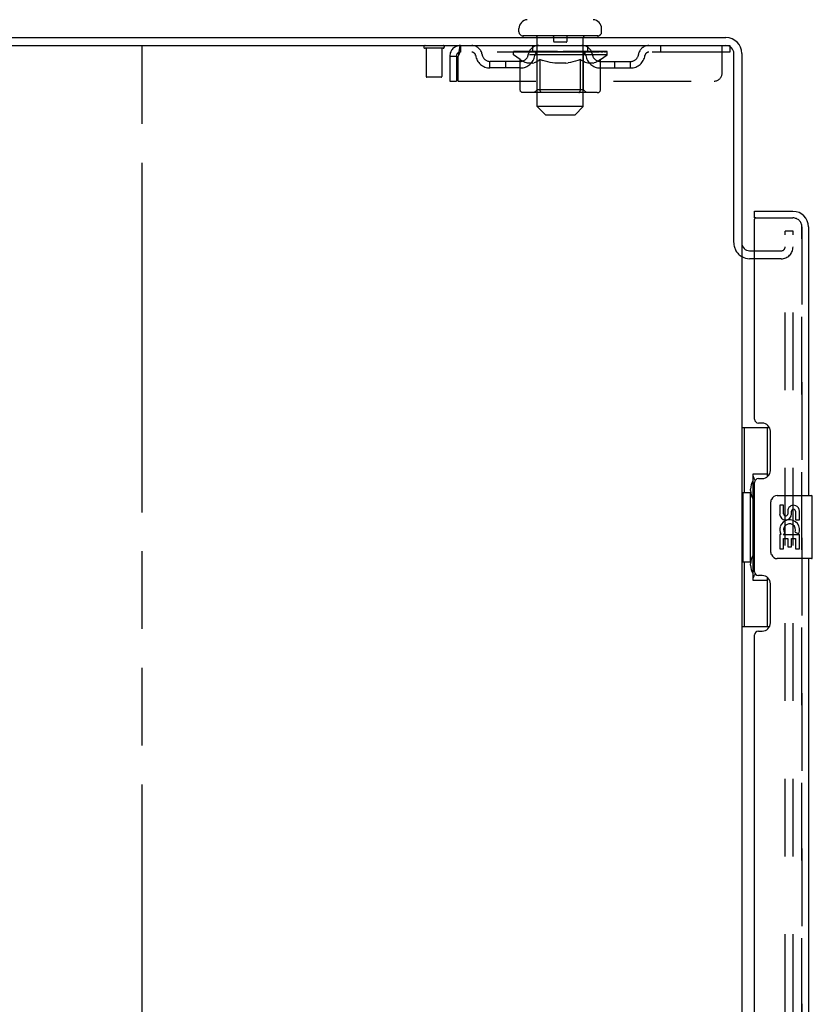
# Model space of a CAD drawing. Header units: inches. Extents: x 0 to 224, y 0 to 145.
# Tile 6 of 15: x 39 to 52, y 110 to 126. Entities that reach past the tile are written whole.
import ezdxf

# ---------------------------------------------------------------- set-up
doc = ezdxf.new("R2010")
doc.units = ezdxf.units.IN
doc.header["$LTSCALE"] = 12.302632
doc.header["$MEASUREMENT"] = 0
doc.linetypes.add('HIDDEN', pattern=[0.2, 0.1, -0.1])
doc.linetypes.add('PHANTOM', pattern=[0.8, 0.45, -0.05, 0.1, -0.05, 0.1, -0.05])
doc.layers.get('0').update_dxf_attribs({"linetype": 'CONTINUOUS'})
for name, color, linetype in [('DEFAULT_2', 8, 'HIDDEN'), ('DOOR_2_ASSEMBLY', 7, 'CONTINUOUS'), ('DOOR_3_ASSEMBLY', 7, 'CONTINUOUS'), ('MAIN_DOOR_ASSEMBLY', 7, 'CONTINUOUS')]:
    doc.layers.add(name, color=color, linetype=linetype)

msp = doc.modelspace()

# ---------------------------------------------------------------- linework, layer by layer
at = {"color": 7, "linetype": 'PHANTOM'}
msp.add_line((41.3, 39.375), (41.3, 128.829), dxfattribs=at)
at = {"color": 7, "linetype": 'Continuous'}
for p, q in [((47.27, 125.72), (47.27, 125.774)), ((48.58, 125.72), (48.58, 125.774)), ((26.863, 125.63), (50.55, 125.63)), ((47.33, 125.66), (47.33, 125.63)), ((48.52, 125.66), (47.33, 125.66)), ((48.52, 125.66), (48.52, 125.63)), ((26.8, 125.505), (50.55, 125.505)), ((50.675, 122.386), (50.675, 125.38)), ((50.8, 125.38), (50.8, 122.38)), ((50.8, 122.348), (50.8, 48.911)), ((50.925, 122.255), (51.004, 122.255)), ((51.004, 122.13), (50.925, 122.13))]:
    msp.add_line(p, q, dxfattribs=at)
for centre, radius, start, end in [((47.41, 125.774), 0.14, 92.9727, 180), ((48.44, 125.774), 0.14, 0, 87.0273), ((47.33, 125.72), 0.06, 180, 270), ((48.52, 125.72), 0.06, 270, 360), ((50.55, 125.38), 0.25, 0, 90), ((50.55, 125.38), 0.125, 0, 90), ((50.925, 122.38), 0.125, 180, 270)]:
    msp.add_arc(centre, radius, start, end, dxfattribs=at)
at = {"color": 3, "linetype": 'Continuous'}
msp.add_arc((50.925, 122.38), 0.25, 240.3805, 270, dxfattribs=at)
at = {"layer": 'DEFAULT_2', "color": 8, "linetype": 'HIDDEN'}
for p, q in [((47.56, 124.54), (47.56, 125.63)), ((47.82, 125.65), (47.82, 125.57)), ((48.02, 125.56), (47.83, 125.56)), ((48.03, 125.65), (48.03, 125.57)), ((48.29, 124.54), (48.29, 125.63)), ((46.067, 125.462), (45.783, 125.462)), ((45.801, 125.462), (45.801, 125.015)), ((46.049, 125.462), (46.049, 125.015)), ((46.342, 125.505), (46.342, 125.401)), ((50.613, 125.401), (46.342, 125.401)), ((47.182, 125.358), (47.182, 125.404)), ((47.182, 125.404), (47.538, 125.404)), ((47.29, 125.282), (47.182, 125.358)), ((48.669, 125.358), (47.182, 125.358)), ((47.183, 125.404), (47.183, 125.41)), ((47.323, 125.408), (47.183, 125.41)), ((47.193, 125.404), (47.193, 125.412)), ((47.204, 125.401), (47.204, 125.405)), ((47.214, 125.401), (47.214, 125.405)), ((47.215, 125.401), (47.215, 125.405)), ((47.227, 125.404), (47.227, 125.412)), ((47.246, 125.401), (47.246, 125.405)), ((47.248, 125.401), (47.248, 125.405)), ((47.281, 125.404), (47.281, 125.412)), ((47.299, 125.401), (47.299, 125.405)), ((47.302, 125.401), (47.302, 125.405)), ((47.323, 125.404), (47.323, 125.408)), ((47.356, 125.404), (47.356, 125.412)), ((47.357, 125.401), (47.357, 125.404)), ((47.358, 125.401), (47.358, 125.404)), ((47.361, 125.401), (47.361, 125.404)), ((47.37, 125.401), (47.37, 125.405)), ((47.371, 125.401), (47.371, 125.404)), ((47.375, 125.401), (47.375, 125.405)), ((47.378, 125.401), (47.378, 125.405)), ((47.382, 125.401), (47.382, 125.404)), ((47.401, 125.401), (47.401, 125.404)), ((47.419, 125.401), (47.419, 125.404)), ((47.421, 125.401), (47.421, 125.407)), ((47.447, 125.404), (47.447, 125.412)), ((47.447, 125.401), (47.447, 125.404)), ((47.459, 125.401), (47.459, 125.405)), ((47.464, 125.401), (47.464, 125.405)), ((47.472, 125.401), (47.472, 125.404)), ((47.488, 125.401), (47.488, 125.505)), ((47.488, 125.401), (47.488, 125.409)), ((47.508, 125.401), (47.508, 125.404)), ((47.511, 125.401), (47.511, 125.404)), ((47.538, 125.401), (47.538, 125.404)), ((47.617, 125.404), (47.551, 125.404)), ((47.554, 125.404), (47.554, 125.412)), ((47.559, 124.806), (47.559, 125.354)), ((47.562, 125.401), (47.562, 125.405)), ((47.567, 125.401), (47.567, 125.405)), ((47.574, 125.401), (47.574, 125.41)), ((47.582, 125.401), (47.582, 125.404)), ((47.593, 125.401), (47.593, 125.404)), ((47.617, 125.401), (47.617, 125.404)), ((47.704, 125.404), (47.642, 125.404)), ((47.666, 125.401), (47.666, 125.404)), ((47.671, 125.404), (47.671, 125.412)), ((47.675, 125.401), (47.675, 125.405)), ((47.678, 125.401), (47.678, 125.411)), ((47.682, 125.401), (47.682, 125.405)), ((47.691, 125.401), (47.691, 125.405)), ((47.704, 125.401), (47.704, 125.404)), ((47.799, 125.404), (47.741, 125.404)), ((47.757, 125.401), (47.757, 125.404)), ((47.791, 125.404), (47.925, 125.412)), ((47.796, 125.404), (47.796, 125.412)), ((47.797, 125.412), (47.796, 125.412)), ((47.797, 125.405), (47.797, 125.412)), ((47.797, 125.401), (47.797, 125.405)), ((47.799, 125.401), (47.799, 125.404)), ((47.802, 125.401), (47.802, 125.405)), ((47.803, 125.401), (47.803, 125.405)), ((47.897, 125.404), (47.846, 125.404)), ((47.854, 125.401), (47.854, 125.404)), ((47.897, 125.401), (47.897, 125.404)), ((47.922, 125.405), (47.922, 125.405)), ((47.922, 125.401), (47.922, 125.405)), ((47.922, 125.401), (47.922, 125.405)), ((47.925, 125.404), (47.925, 125.412)), ((47.925, 125.412), (48.06, 125.404)), ((47.928, 125.401), (47.928, 125.405)), ((47.928, 125.405), (47.929, 125.405)), ((47.929, 125.401), (47.929, 125.405)), ((47.953, 125.401), (47.953, 125.404)), ((47.953, 125.404), (48.004, 125.404)), ((47.996, 125.401), (47.996, 125.404)), ((48.047, 125.401), (48.047, 125.405)), ((48.049, 125.401), (48.049, 125.405)), ((48.052, 125.401), (48.052, 125.404)), ((48.052, 125.404), (48.109, 125.404)), ((48.054, 125.405), (48.054, 125.412)), ((48.054, 125.404), (48.054, 125.412)), ((48.054, 125.412), (48.054, 125.412)), ((48.054, 125.401), (48.054, 125.405)), ((48.093, 125.401), (48.093, 125.404)), ((48.146, 125.401), (48.146, 125.404)), ((48.146, 125.404), (48.209, 125.404)), ((48.16, 125.401), (48.16, 125.405)), ((48.169, 125.401), (48.169, 125.405)), ((48.172, 125.401), (48.172, 125.411)), ((48.175, 125.401), (48.175, 125.405)), ((48.18, 125.404), (48.18, 125.412)), ((48.185, 125.401), (48.185, 125.404)), ((48.234, 125.401), (48.234, 125.404)), ((48.234, 125.404), (48.299, 125.404)), ((48.258, 125.401), (48.258, 125.404)), ((48.269, 125.401), (48.269, 125.404)), ((48.277, 125.401), (48.277, 125.41)), ((48.283, 125.401), (48.283, 125.405)), ((48.289, 125.401), (48.289, 125.405)), ((48.291, 124.806), (48.291, 125.354)), ((48.297, 125.404), (48.297, 125.412)), ((48.312, 125.401), (48.312, 125.404)), ((48.312, 125.404), (48.541, 125.404)), ((48.34, 125.401), (48.34, 125.404)), ((48.342, 125.401), (48.342, 125.404)), ((48.363, 125.401), (48.363, 125.505)), ((48.363, 125.401), (48.363, 125.409)), ((48.379, 125.401), (48.379, 125.404)), ((48.387, 125.401), (48.387, 125.405)), ((48.392, 125.401), (48.392, 125.405)), ((48.403, 125.404), (48.403, 125.412)), ((48.403, 125.401), (48.403, 125.404)), ((48.429, 125.401), (48.429, 125.407)), ((48.431, 125.401), (48.431, 125.404)), ((48.45, 125.401), (48.45, 125.404)), ((48.469, 125.401), (48.469, 125.404)), ((48.473, 125.401), (48.473, 125.405)), ((48.476, 125.401), (48.476, 125.405)), ((48.48, 125.401), (48.48, 125.405)), ((48.48, 125.401), (48.48, 125.404)), ((48.49, 125.401), (48.49, 125.404)), ((48.493, 125.401), (48.493, 125.404)), ((48.493, 125.401), (48.493, 125.404)), ((48.495, 125.404), (48.495, 125.412)), ((48.549, 125.401), (48.549, 125.405)), ((48.552, 125.401), (48.552, 125.405)), ((48.561, 125.282), (48.669, 125.358)), ((48.569, 125.404), (48.569, 125.412)), ((48.602, 125.401), (48.602, 125.405)), ((48.604, 125.401), (48.604, 125.405)), ((48.624, 125.404), (48.624, 125.412)), ((48.635, 125.401), (48.635, 125.405)), ((48.636, 125.401), (48.636, 125.405)), ((48.647, 125.401), (48.647, 125.405)), ((48.657, 125.404), (48.657, 125.412)), ((48.669, 125.358), (48.669, 125.412)), ((49.513, 125.505), (49.513, 125.401)), ((50.488, 125.067), (50.488, 125.505)), ((50.55, 125.505), (50.613, 125.505)), ((50.613, 125.505), (50.613, 125.401)), ((46.175, 125.338), (46.175, 124.942)), ((46.175, 125.338), (46.279, 125.338)), ((46.279, 125.338), (46.279, 124.942)), ((46.309, 124.942), (46.309, 125.338)), ((46.811, 125.15), (46.811, 125.254)), ((47.294, 125.254), (46.811, 125.254)), ((47.061, 125.15), (47.061, 125.254)), ((47.29, 124.802), (47.29, 125.282)), ((47.29, 125.282), (47.31, 125.269)), ((47.329, 125.257), (47.309, 125.269)), ((47.349, 125.247), (47.329, 125.257)), ((47.368, 125.239), (47.348, 125.247)), ((47.387, 125.232), (47.367, 125.239)), ((47.406, 125.227), (47.387, 125.232)), ((47.491, 125.227), (47.406, 125.227)), ((47.491, 125.227), (47.51, 125.232)), ((47.53, 125.239), (47.51, 125.232)), ((47.549, 125.247), (47.529, 125.239)), ((47.568, 125.257), (47.548, 125.247)), ((47.588, 125.269), (47.568, 125.257)), ((47.607, 125.282), (47.587, 125.269)), ((47.607, 124.802), (47.607, 125.282)), ((47.607, 125.282), (47.648, 125.269)), ((47.687, 125.257), (47.647, 125.269)), ((47.726, 125.247), (47.686, 125.257)), ((47.764, 125.239), (47.725, 125.247)), ((47.802, 125.232), (47.763, 125.239)), ((47.84, 125.227), (47.801, 125.232)), ((48.011, 125.227), (47.84, 125.227)), ((48.011, 125.227), (48.049, 125.232)), ((48.087, 125.239), (48.049, 125.232)), ((48.126, 125.247), (48.087, 125.239)), ((48.164, 125.257), (48.125, 125.247)), ((48.203, 125.269), (48.164, 125.257)), ((48.243, 125.282), (48.203, 125.269)), ((48.243, 124.802), (48.243, 125.282)), ((48.243, 125.282), (48.263, 125.269)), ((48.283, 125.257), (48.263, 125.269)), ((48.302, 125.247), (48.283, 125.257)), ((48.321, 125.239), (48.302, 125.247)), ((48.34, 125.232), (48.321, 125.239)), ((48.359, 125.227), (48.34, 125.232)), ((48.445, 125.227), (48.359, 125.227)), ((48.445, 125.227), (48.464, 125.232)), ((48.483, 125.239), (48.464, 125.232)), ((48.502, 125.247), (48.483, 125.239)), ((48.522, 125.257), (48.502, 125.247)), ((48.541, 125.269), (48.521, 125.257)), ((48.561, 125.282), (48.541, 125.269)), ((48.557, 125.254), (49.04, 125.254)), ((48.561, 124.802), (48.561, 125.282)), ((48.79, 125.15), (48.79, 125.254)), ((49.04, 125.15), (49.04, 125.254)), ((47.294, 125.15), (46.811, 125.15)), ((48.557, 125.15), (49.04, 125.15)), ((46.039, 125.005), (45.811, 125.005)), ((46.175, 124.942), (46.279, 124.942)), ((46.309, 124.942), (50.363, 124.942)), ((48.511, 124.759), (47.34, 124.759)), ((47.559, 124.806), (47.513, 124.759)), ((48.291, 124.806), (47.559, 124.806)), ((48.218, 124.759), (48.221, 124.759)), ((48.227, 124.762), (48.23, 124.764)), ((48.23, 124.764), (48.233, 124.767)), ((48.291, 124.806), (48.338, 124.759)), ((47.69, 124.41), (47.56, 124.54)), ((48.29, 124.54), (47.56, 124.54)), ((48.16, 124.41), (48.29, 124.54)), ((47.69, 124.41), (48.16, 124.41)), ((51.488, 48.692), (51.488, 122.567)), ((51.613, 122.567), (51.488, 122.567)), ((51.613, 122.567), (51.488, 122.567)), ((51.613, 48.692), (51.613, 122.567)), ((51.004, 122.255), (51.425, 122.255)), ((51.425, 122.13), (50.925, 122.13))]:
    msp.add_line(p, q, dxfattribs=at)
for points in [[(46.342, 125.505), (46.34, 125.504), (46.338, 125.5), (46.335, 125.495), (46.333, 125.488), (46.33, 125.479), (46.328, 125.468), (46.326, 125.456), (46.323, 125.442), (46.321, 125.426), (46.319, 125.41), (46.316, 125.393), (46.314, 125.375), (46.312, 125.356), (46.309, 125.338)], [(46.342, 125.401), (46.34, 125.4), (46.338, 125.399), (46.335, 125.397), (46.333, 125.394), (46.33, 125.391), (46.328, 125.387), (46.326, 125.382), (46.323, 125.377), (46.321, 125.371), (46.319, 125.365), (46.316, 125.358), (46.314, 125.352), (46.312, 125.345), (46.309, 125.338)], [(47.34, 124.759), (47.334, 124.759), (47.328, 124.76), (47.322, 124.762), (47.316, 124.764), (47.311, 124.767), (47.306, 124.771), (47.301, 124.775), (47.297, 124.779), (47.294, 124.785), (47.292, 124.79), (47.29, 124.796), (47.29, 124.802)], [(47.632, 124.759), (47.629, 124.759), (47.626, 124.76), (47.624, 124.762), (47.621, 124.764), (47.618, 124.767), (47.615, 124.771), (47.613, 124.775), (47.611, 124.779), (47.61, 124.785), (47.608, 124.79), (47.608, 124.796), (47.607, 124.802)], [(48.221, 124.759), (48.224, 124.76), (48.227, 124.762)], [(48.233, 124.767), (48.235, 124.771), (48.237, 124.775), (48.239, 124.779), (48.241, 124.785)], [(48.235, 124.771), (48.237, 124.775), (48.239, 124.779)], [(48.241, 124.785), (48.242, 124.79), (48.243, 124.796), (48.243, 124.802)], [(48.242, 124.79), (48.243, 124.796), (48.243, 124.802)], [(48.511, 124.759), (48.517, 124.759), (48.523, 124.76), (48.529, 124.762), (48.534, 124.764), (48.54, 124.767), (48.545, 124.771), (48.549, 124.775), (48.553, 124.779), (48.556, 124.785), (48.559, 124.79), (48.56, 124.796), (48.561, 124.802)]]:
    msp.add_lwpolyline(points, dxfattribs=at)
for centre, radius, start, end in [((47.53, 125.63), 0.03, 0, 90), ((47.81, 125.65), 0.01, 0, 90), ((47.83, 125.57), 0.01, 180, 270), ((48.02, 125.57), 0.01, 270, 360), ((48.04, 125.65), 0.01, 90, 180), ((48.32, 125.63), 0.03, 90, 180), ((45.783, 125.483), 0.0215, 90, 270), ((46.067, 125.483), 0.0215, 270, 90), ((46.342, 125.338), 0.167, 90, 180), ((46.342, 125.338), 0.063, 90, 180), ((46.522, 125.338), 0.167, 8.0716, 90), ((46.522, 125.338), 0.0625, 7.9863, 90), ((46.811, 125.379), 0.125, 188.0716, 270), ((47.294, 125.379), 0.125, 270, 351.9284), ((47.583, 125.338), 0.167, 90, 171.9284), ((47.513, 125.354), 0.0466, 0, 90), ((47.582, 125.338), 0.0625, 90, 172.0137), ((48.268, 125.338), 0.167, 8.0716, 90), ((48.268, 125.338), 0.0625, 7.9863, 90), ((48.338, 125.354), 0.0466, 90, 180), ((48.557, 125.379), 0.125, 188.0716, 270), ((49.04, 125.379), 0.125, 270, 351.9284), ((49.329, 125.338), 0.167, 90, 171.9284), ((49.328, 125.338), 0.0625, 90, 172.0137), ((46.811, 125.379), 0.229, 187.9863, 270), ((47.294, 125.379), 0.229, 270, 352.0137), ((48.557, 125.379), 0.229, 187.9863, 270), ((49.04, 125.379), 0.229, 270, 352.0137), ((50.363, 125.067), 0.125, 270, 360), ((45.811, 125.015), 0.01, 180, 270), ((46.039, 125.015), 0.01, 270, 360), ((50.925, 122.38), 0.25, 180, 240.3805), ((51.425, 122.317), 0.188, 270, 360), ((51.425, 122.317), 0.0625, 270, 360)]:
    msp.add_arc(centre, radius, start, end, dxfattribs=at)
for centre, major_axis, ratio, start_param, end_param in [((47.925, 125.412), (0.743, 0.008), 0.059247, 9.249624, 9.431866), ((47.925, 125.412), (0.744, 0), 0.060167, -3.084065, -2.96706), ((47.13, 125.398), (0.232, 0.002), 0.059247, 0.251393, 1.295349), ((47.925, 125.412), (0.743, 0.015), 0.056515, 2.79136, 2.965893), ((47.21, 125.398), (0.232, -0.002), 0.059247, 0.601702, 1.645657), ((47.925, 125.412), (0.743, -0.008), 0.059247, -2.966439, -2.791906), ((47.13, 125.391), (0.232, 0.005), 0.056515, 1.199244, 1.294804), ((47.21, 125.391), (0.232, 0), 0.060167, 1.549477, 1.645036), ((47.159, 125.391), (0.232, 0.002), 0.059247, 1.16236, 1.374323), ((47.214, 125.393), (0.192, 0.002), 0.059247, 1.051627, 1.625044), ((47.191, 125.393), (0.192, 0.004), 0.056515, 0.876548, 1.449966), ((47.259, 125.393), (0.192, 0), 0.060167, 1.226781, 1.800198), ((47.126, 125.398), (0.232, 0.005), 0.056515, 0.076315, 1.120271), ((47.925, 125.412), (0.743, 0.022), 0.052059, 2.616423, 2.790956), ((47.284, 125.398), (0.232, -0.005), 0.056515, 0.77678, 1.820736), ((47.925, 125.412), (0.743, -0.015), 0.056515, -2.79136, -2.616827), ((47.126, 125.391), (0.232, 0.007), 0.052059, 1.024308, 1.119867), ((47.284, 125.391), (0.232, -0.002), 0.059247, 1.724631, 1.82019), ((47.19, 125.393), (0.192, 0.006), 0.052059, 0.701611, 1.275029), ((47.324, 125.393), (0.192, -0.002), 0.059247, 1.401935, 1.975352), ((47.925, 125.412), (0.743, 0.029), 0.046022, 2.441677, 2.61621), ((47.377, 125.398), (0.232, -0.007), 0.052059, 0.951717, 1.995673), ((47.925, 125.412), (0.743, -0.022), 0.052059, -2.616423, -2.441891), ((47.146, 125.398), (0.232, 0.007), 0.052059, -0.098622, 0.945334), ((47.146, 125.391), (0.232, 0.009), 0.046022, 0.849561, 0.945121), ((47.377, 125.391), (0.232, -0.005), 0.056515, 1.899709, 1.995269), ((47.212, 125.393), (0.192, 0.007), 0.046022, 0.526865, 1.100283), ((47.407, 125.393), (0.192, -0.004), 0.056515, 1.577013, 2.150431), ((47.159, 125.398), (0.232, 0), 0.060167, 0.426548, 0.780915), ((47.925, 125.412), (0.743, 0.034), 0.038593, 2.267147, 2.44168), ((47.486, 125.398), (0.232, -0.009), 0.046022, 1.126463, 2.170419), ((47.19, 125.398), (0.232, 0.009), 0.046022, -0.273368, 0.770588), ((47.925, 125.412), (0.743, -0.029), 0.046022, -2.441677, -2.267144), ((47.19, 125.391), (0.232, 0.011), 0.038593, 0.675031, 0.77059), ((47.486, 125.391), (0.232, -0.007), 0.052059, 2.074646, 2.170205), ((47.255, 125.393), (0.192, 0.009), 0.038593, 0.352335, 0.925752), ((47.506, 125.393), (0.192, -0.006), 0.052059, 1.75195, 2.325367), ((47.925, 125.412), (0.743, 0.039), 0.030002, 2.09283, 2.267363), ((47.609, 125.398), (0.232, -0.011), 0.038593, 1.300994, 2.344949), ((47.925, 125.412), (0.743, -0.034), 0.038593, -2.267147, -2.092614), ((47.256, 125.398), (0.232, 0.011), 0.038593, -0.447899, 0.596057), ((47.256, 125.391), (0.232, 0.012), 0.030002, 0.500714, 0.596274), ((47.609, 125.391), (0.232, -0.009), 0.046022, 2.249392, 2.344952), ((47.319, 125.393), (0.192, 0.01), 0.030002, 0.178018, 0.751436), ((47.618, 125.393), (0.192, -0.007), 0.046022, 1.926696, 2.500114), ((47.342, 125.398), (0.232, 0.012), 0.030002, -0.622215, 0.421741), ((47.925, 125.412), (0.743, 0.042), 0.020513, 1.918702, 2.093235), ((47.742, 125.398), (0.232, -0.012), 0.030002, 1.47531, 2.519266), ((47.925, 125.412), (0.743, -0.039), 0.030002, -2.09283, -1.918297), ((47.342, 125.391), (0.232, 0.013), 0.020513, 0.326586, 0.422146), ((47.742, 125.391), (0.232, -0.011), 0.038593, 2.423923, 2.519482), ((47.401, 125.393), (0.192, 0.011), 0.020513, 0.00389, 0.577307), ((47.739, 125.393), (0.192, -0.009), 0.038593, 2.101227, 2.674644), ((47.446, 125.398), (0.232, 0.013), 0.020513, -0.796343, 0.247613), ((47.925, 125.412), (0.743, 0.044), 0.010411, 1.744712, 1.919245), ((47.88, 125.398), (0.232, -0.013), 0.020513, 1.649438, 2.693394), ((47.925, 125.412), (0.743, -0.042), 0.020513, -1.918702, -1.744169), ((47.446, 125.391), (0.232, 0.014), 0.010411, 0.152596, 0.248156), ((47.88, 125.391), (0.232, -0.012), 0.030002, 2.598239, 2.693799), ((47.499, 125.393), (0.192, 0.011), 0.010411, 6.113086, 6.686503), ((47.865, 125.393), (0.192, -0.01), 0.030002, 2.275543, 2.848961), ((47.565, 125.398), (0.232, 0.014), 0.010411, -0.970333, -0.000837), ((48.019, 125.398), (0.232, -0.014), 0.010411, 1.823428, 2.867384), ((47.925, 125.412), (0.743, -0.044), 0.010411, -1.744712, -1.570179), ((48.019, 125.391), (0.232, -0.013), 0.020513, 2.772368, 2.867927), ((47.994, 125.393), (0.192, -0.011), 0.020513, 2.449671, 3.023089), ((47.831, 125.398), (0.232, 0.014), 0.010411, 0.274209, 1.318165), ((47.73, 125.393), (0.192, 0.011), 0.010411, -0.000452, 0.517932), ((47.695, 125.391), (0.232, 0.014), 0.010411, 0.099676, 0.195236), ((47.925, 125.412), (0.743, 0.044), 0.010411, -1.571413, -1.39688), ((48.156, 125.391), (0.232, -0.014), 0.010411, 2.946357, 3.041917), ((48.12, 125.393), (0.192, -0.011), 0.010411, 2.623661, 3.142044), ((47.971, 125.398), (0.232, 0.013), 0.020513, 0.448199, 1.492154), ((47.857, 125.393), (0.192, 0.011), 0.020513, 0.118504, 0.691921), ((47.831, 125.391), (0.232, 0.013), 0.020513, 0.273666, 0.369225), ((47.925, 125.412), (0.743, 0.042), 0.020513, -1.397424, -1.222891), ((48.286, 125.398), (0.232, -0.014), 0.010411, -3.140756, -2.17126), ((47.925, 125.412), (0.743, -0.044), 0.010411, 1.222347, 1.39688), ((48.109, 125.398), (0.232, 0.012), 0.030002, 0.622327, 1.666283), ((47.985, 125.393), (0.192, 0.01), 0.030002, 0.292632, 0.86605), ((48.352, 125.393), (0.192, -0.011), 0.010411, 2.738275, 3.311692), ((48.404, 125.398), (0.232, -0.013), 0.020513, 2.89398, 3.937936), ((47.971, 125.391), (0.232, 0.012), 0.030002, 0.447794, 0.543354), ((48.404, 125.391), (0.232, -0.014), 0.010411, 2.893437, 2.988996), ((48.241, 125.398), (0.232, 0.011), 0.038593, 0.796643, 1.840599), ((47.925, 125.412), (0.743, 0.039), 0.030002, -1.223295, -1.048762), ((47.925, 125.412), (0.743, -0.042), 0.020513, 1.048358, 1.222891), ((48.112, 125.393), (0.192, 0.009), 0.038593, 0.466948, 1.040366), ((48.45, 125.393), (0.192, -0.011), 0.020513, 2.564285, 3.137703), ((48.508, 125.398), (0.232, -0.012), 0.030002, 2.719852, 3.763807), ((48.364, 125.398), (0.232, 0.009), 0.046022, 0.971174, 2.01513), ((48.109, 125.391), (0.232, 0.011), 0.038593, 0.62211, 0.71767), ((48.508, 125.391), (0.232, -0.013), 0.020513, 2.719447, 2.815007), ((47.925, 125.412), (0.743, 0.034), 0.038593, -1.048979, -0.874446), ((47.925, 125.412), (0.743, -0.039), 0.030002, 0.874229, 1.048762), ((48.233, 125.393), (0.192, 0.007), 0.046022, 0.641479, 1.214897), ((48.474, 125.398), (0.232, 0.007), 0.052059, 1.14592, 2.189876), ((48.532, 125.393), (0.192, -0.01), 0.030002, 2.390157, 2.963574), ((48.595, 125.398), (0.232, -0.011), 0.038593, 2.545535, 3.589491), ((48.344, 125.393), (0.192, 0.006), 0.052059, 0.816225, 1.389643), ((48.241, 125.391), (0.232, 0.009), 0.046022, 0.796641, 0.892201), ((48.595, 125.391), (0.232, -0.012), 0.030002, 2.545319, 2.640878), ((48.567, 125.398), (0.232, 0.005), 0.056515, 1.320857, 2.364813), ((47.925, 125.412), (0.743, 0.029), 0.046022, -0.874448, -0.699915), ((47.925, 125.412), (0.743, -0.034), 0.038593, 0.699913, 0.874446), ((48.661, 125.398), (0.232, -0.009), 0.046022, 2.371005, 3.41496), ((48.595, 125.393), (0.192, -0.009), 0.038593, 2.21584, 2.789258), ((48.443, 125.393), (0.192, 0.004), 0.056515, 0.991162, 1.564579), ((48.64, 125.398), (0.232, 0.002), 0.059247, 1.495935, 2.539891), ((48.705, 125.398), (0.232, -0.007), 0.052059, 2.196258, 3.240214), ((48.639, 125.393), (0.192, -0.007), 0.046022, 2.04131, 2.614727), ((48.364, 125.391), (0.232, 0.007), 0.052059, 0.971387, 1.066947), ((48.661, 125.391), (0.232, -0.011), 0.038593, 2.371002, 2.466562), ((48.692, 125.398), (0.232, 0), 0.060167, 1.671089, 2.715045), ((48.725, 125.398), (0.232, -0.005), 0.056515, 2.021322, 3.065278), ((48.527, 125.393), (0.192, 0.002), 0.059247, 1.16624, 1.739658), ((47.925, 125.412), (0.743, 0.022), 0.052059, -0.699702, -0.525169), ((47.925, 125.412), (0.743, -0.029), 0.046022, 0.525382, 0.699915), ((48.72, 125.398), (0.232, -0.002), 0.059247, 1.846243, 2.890199), ((48.66, 125.393), (0.192, -0.006), 0.052059, 1.866564, 2.439981), ((48.592, 125.393), (0.192, 0), 0.060167, 1.341394, 1.914812), ((48.659, 125.393), (0.192, -0.004), 0.056515, 1.691627, 2.265045), ((48.636, 125.393), (0.192, -0.002), 0.059247, 1.516549, 2.089966), ((48.474, 125.391), (0.232, 0.005), 0.056515, 1.146324, 1.241883), ((48.705, 125.391), (0.232, -0.009), 0.046022, 2.196472, 2.292031), ((47.925, 125.412), (0.743, 0.015), 0.056515, -0.524765, -0.350233), ((47.925, 125.412), (0.743, -0.022), 0.052059, 0.350636, 0.525169), ((48.567, 125.391), (0.232, 0.002), 0.059247, 1.321402, 1.416962), ((48.725, 125.391), (0.232, -0.007), 0.052059, 2.021726, 2.117285), ((47.925, 125.412), (0.743, 0.008), 0.059247, -0.349687, -0.175154), ((47.925, 125.412), (0.743, -0.015), 0.056515, 0.1757, 0.350233), ((48.64, 125.391), (0.232, 0), 0.060167, 1.496556, 1.592116), ((48.72, 125.391), (0.232, -0.005), 0.056515, 1.846789, 1.942348), ((48.692, 125.391), (0.232, -0.002), 0.059247, 1.67171, 1.76727), ((47.925, 125.412), (0.744, 0), 0.060167, -0.174533, 0), ((47.925, 125.412), (0.743, -0.008), 0.059247, 0.000621, 0.175154)]:
    msp.add_ellipse(centre, major_axis=major_axis, ratio=ratio, start_param=start_param, end_param=end_param, dxfattribs=at)
at = {"layer": 'DOOR_2_ASSEMBLY', "color": 8, "linetype": 'HIDDEN'}
for p, q in [((51.024, 122.776), (51.612, 122.776)), ((51.754, 122.633), (51.754, 48.626))]:
    msp.add_line(p, q, dxfattribs=at)
msp.add_arc((51.612, 122.633), 0.142, 0, 90, dxfattribs=at)
at = {"layer": 'DOOR_3_ASSEMBLY', "color": 7, "linetype": 'Continuous'}
for p, q in [((51.004, 122.776), (51.004, 122.88)), ((51.024, 122.776), (51.004, 122.776)), ((50.8, 119.455), (51.241, 119.455)), ((50.839, 119.455), (50.839, 118.43)), ((51.204, 119.455), (51.204, 118.675)), ((50.977, 118.72), (50.977, 117.04)), ((51.204, 118.72), (50.977, 118.72)), ((50.818, 118.43), (50.818, 117.33)), ((50.818, 118.43), (50.94, 118.43)), ((50.94, 118.46), (50.94, 118.48)), ((50.94, 117.33), (50.94, 118.43)), ((51.363, 118.38), (51.903, 118.38)), ((51.918, 117.395), (51.918, 118.365)), ((51.263, 117.48), (51.263, 118.28)), ((51.401, 118.225), (51.401, 118.089)), ((51.464, 118.225), (51.401, 118.225)), ((51.464, 118.089), (51.464, 118.225)), ((51.529, 118.152), (51.529, 118.083)), ((51.59, 118.089), (51.59, 118.131)), ((51.652, 118.131), (51.652, 117.995)), ((51.715, 117.995), (51.715, 118.131)), ((51.652, 117.995), (51.715, 117.995)), ((51.401, 117.764), (51.401, 117.534)), ((51.419, 117.764), (51.401, 117.764)), ((51.454, 117.764), (51.481, 117.783)), ((51.454, 117.764), (51.715, 117.764)), ((51.645, 117.8), (51.702, 117.775)), ((51.715, 117.534), (51.715, 117.764)), ((51.464, 117.534), (51.464, 117.701)), ((51.464, 117.701), (51.529, 117.701)), ((51.529, 117.701), (51.529, 117.565)), ((51.529, 117.565), (51.59, 117.565)), ((51.59, 117.565), (51.59, 117.701)), ((51.59, 117.701), (51.652, 117.701)), ((51.652, 117.701), (51.652, 117.534)), ((51.401, 117.534), (51.464, 117.534)), ((51.652, 117.534), (51.715, 117.534)), ((50.818, 117.33), (50.94, 117.33)), ((50.839, 117.33), (50.839, 116.305)), ((50.94, 117.279), (50.94, 117.299)), ((51.903, 117.38), (51.363, 117.38)), ((50.977, 117.04), (51.204, 117.04)), ((51.204, 117.084), (51.204, 116.305)), ((50.8, 116.305), (51.241, 116.305))]:
    msp.add_line(p, q, dxfattribs=at)
at = {"layer": 'DOOR_3_ASSEMBLY', "color": 3, "linetype": 'Continuous'}
for p, q in [((51.004, 122.88), (51.612, 122.88)), ((51.004, 119.587), (51.004, 122.756)), ((51.858, 122.633), (51.858, 118.38)), ((51.124, 119.527), (51.064, 119.527)), ((51.254, 118.777), (51.254, 119.397)), ((51.004, 117.172), (51.004, 118.587)), ((51.064, 118.647), (51.124, 118.647)), ((51.858, 117.38), (51.858, 96.88)), ((51.124, 117.112), (51.064, 117.112)), ((51.254, 116.362), (51.254, 116.982)), ((51.004, 98.087), (51.004, 116.172)), ((51.064, 116.232), (51.124, 116.232))]:
    msp.add_line(p, q, dxfattribs=at)
at = {"layer": 'DOOR_3_ASSEMBLY', "color": 8, "linetype": 'HIDDEN'}
for p, q in [((51.024, 122.776), (51.612, 122.776)), ((51.754, 48.626), (51.754, 122.633))]:
    msp.add_line(p, q, dxfattribs=at)
at = {"layer": 'DOOR_3_ASSEMBLY', "color": 7, "linetype": 'Continuous'}
for points in [[(50.977, 118.696), (50.977, 118.693), (50.978, 118.689), (50.979, 118.685), (50.98, 118.68), (50.982, 118.676), (50.984, 118.671), (50.986, 118.665), (50.989, 118.659), (50.993, 118.653), (50.997, 118.646), (51.001, 118.638), (51.006, 118.631), (51.011, 118.622), (51.013, 118.619)], [(51.263, 118.28), (51.264, 118.286), (51.264, 118.292), (51.265, 118.298), (51.266, 118.304), (51.268, 118.31), (51.27, 118.316)], [(51.27, 117.443), (51.268, 117.449), (51.266, 117.455), (51.265, 117.461), (51.264, 117.467), (51.264, 117.473), (51.263, 117.48)], [(51.013, 117.141), (51.011, 117.137), (51.006, 117.129), (51.001, 117.121), (50.997, 117.113), (50.993, 117.107), (50.989, 117.1), (50.986, 117.094), (50.984, 117.089), (50.982, 117.083), (50.98, 117.079), (50.979, 117.074), (50.978, 117.07), (50.977, 117.067), (50.977, 117.063)]]:
    msp.add_lwpolyline(points, dxfattribs=at)
at = {"layer": 'DOOR_3_ASSEMBLY', "color": 3, "linetype": 'Continuous'}
for centre, radius, start, end in [((51.612, 122.633), 0.246, 0, 90), ((51.024, 122.756), 0.02, 90, 180), ((51.064, 119.587), 0.06, 180, 270), ((51.124, 119.397), 0.13, 0, 90), ((51.124, 118.777), 0.13, 270, 360), ((51.064, 118.587), 0.06, 90, 180), ((51.064, 117.172), 0.06, 180, 270), ((51.124, 116.982), 0.13, 0, 90), ((51.124, 116.362), 0.13, 270, 360), ((51.064, 116.172), 0.06, 90, 180)]:
    msp.add_arc(centre, radius, start, end, dxfattribs=at)
at = {"layer": 'DOOR_3_ASSEMBLY', "color": 8, "linetype": 'HIDDEN'}
msp.add_arc((51.612, 122.633), 0.142, 0, 90, dxfattribs=at)
at = {"layer": 'DOOR_3_ASSEMBLY', "color": 7, "linetype": 'Continuous'}
for centre, radius, start, end in [((51.363, 118.28), 0.1, 90, 158.7946), ((51.903, 118.365), 0.015, 0, 90), ((51.621, 118.131), 0.0943, 68.6999, 167.4338), ((51.621, 118.131), 0.0943, 0, 68.6704), ((51.495, 118.089), 0.0943, 180, 360), ((51.495, 118.089), 0.0314, 180, 261.2295), ((51.495, 118.094), 0.0362, 263.4285, 341.7628), ((51.621, 118.131), 0.0314, 0, 180.0485), ((51.555, 117.837), 0.154, 161.4199, 206.1963), ((51.558, 117.838), 0.157, 336.5966, 161.8791), ((51.558, 117.838), 0.0943, 336.5966, 215.1122), ((51.558, 117.838), 0.157, 205.737, 207.8532), ((51.363, 117.48), 0.1, 201.205, 270), ((51.903, 117.395), 0.015, 270, 360)]:
    msp.add_arc(centre, radius, start, end, dxfattribs=at)
for centre, start_param, end_param in [((51.044, 118.47), 0.699287, 1.51401), ((51.044, 118.47), -4.655602, -3.84088), ((51.044, 117.289), 0.699287, 1.51401), ((51.044, 117.289), -4.655602, -3.84088)]:
    msp.add_ellipse(centre, major_axis=(0, 0.18), ratio=0.579493, start_param=start_param, end_param=end_param, dxfattribs=at)
at = {"layer": 'MAIN_DOOR_ASSEMBLY', "color": 8, "linetype": 'HIDDEN'}
for p, q in [((51.024, 122.776), (51.612, 122.776)), ((51.754, 122.633), (51.754, 48.626))]:
    msp.add_line(p, q, dxfattribs=at)
msp.add_arc((51.612, 122.633), 0.142, 0, 90, dxfattribs=at)

doc.saveas('drawing.dxf')
